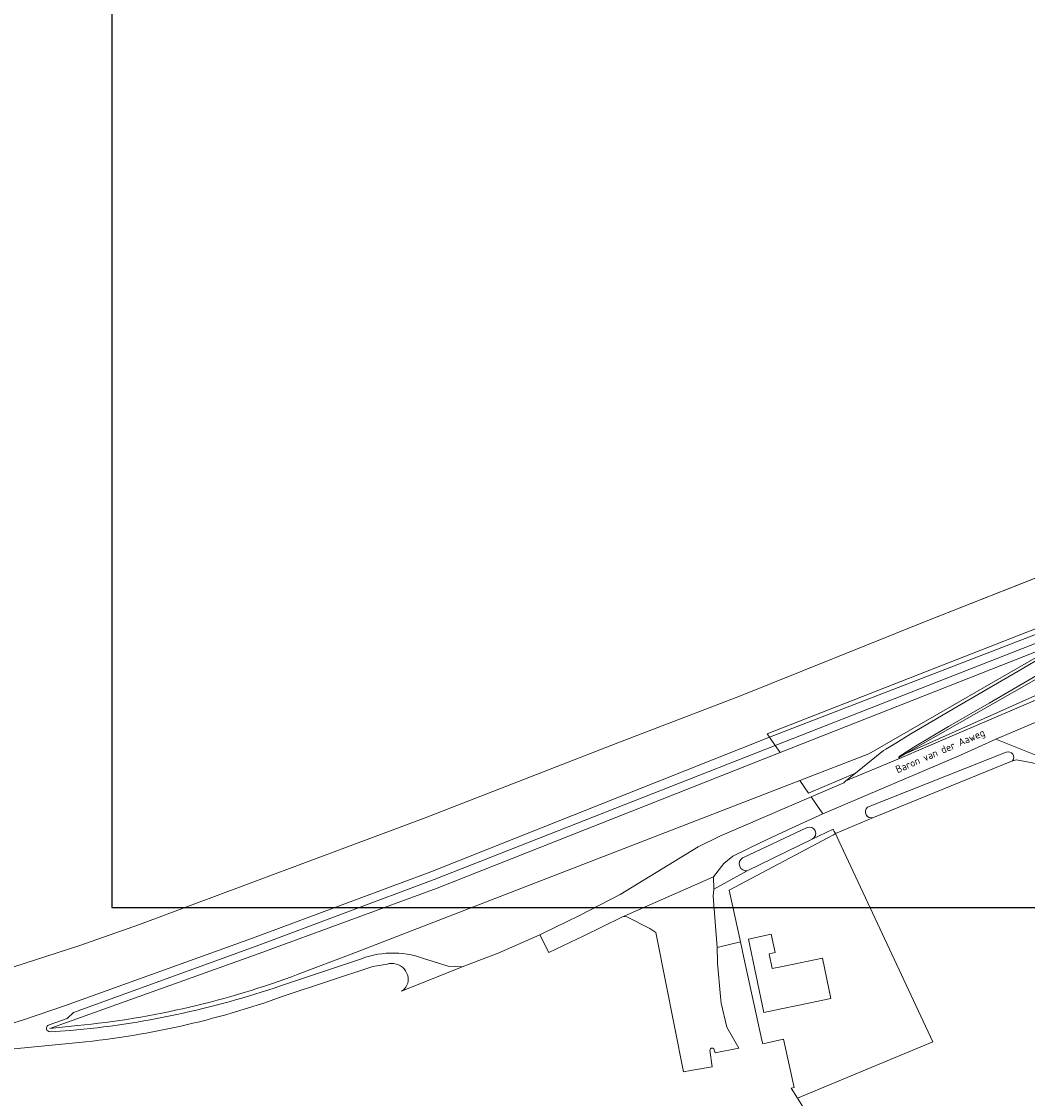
# Model space of a CAD drawing. Extents: x 142153 to 144711, y 416041 to 417656.
# Tile 3 of 25: x 142536 to 142781, y 416616 to 416878. Entities that reach past the tile are written whole.
import ezdxf
from ezdxf.enums import TextEntityAlignment as Align

# ---------------------------------------------------------------- set-up
doc = ezdxf.new("R2010")
doc.units = 0
for name, color, linetype, lineweight in [('B-PV-GR-BOUWLAND-GV', 80, 'Continuous', 13), ('B-PV-GR-GRAS-GV', 252, 'Continuous', 13), ('B-PV-GR-GROENVOORZIENING-GV', 252, 'Continuous', 18), ('B-PV-IE-TERREINAFSCHEIDING_KUNSTMATIG_HEKWERK-G', 20, 'IE-TERREINAFSCHEIDING-KUNSTMATIG', 18), ('B-PV-OG-TERREIN_CULTUURSCHEIDING-GV', 7, 'Continuous', 18), ('B-PV-OG-TERREIN_ERF-GV', 7, 'Continuous', 18), ('B-PV-OG-TOPOGRAFIE-T18', 1, 'Continuous', 18), ('B-PV-OG-WATER_GREPPEL-GV', 160, 'Continuous', 18), ('B-PV-OG-WEG-GV', 7, 'Continuous', 18), ('B-PV-VH-VERHARDING_ASFALT-GV', 252, 'Continuous', 18), ('B-PV-VH-VERHARDING_GESLOTEN-GV', 252, 'Continuous', 18), ('B-PV-VH-VERHARDING_TEGEL-GV', 252, 'Continuous', 18)]:
    doc.layers.add(name, color=color, linetype=linetype, lineweight=lineweight)
doc.styles.add('NLCS-ISO-M1000-T18', font='NLCS-ISO.ttf', dxfattribs={"height": 1.8})
doc.linetypes.add('IE-TERREINAFSCHEIDING-KUNSTMATIG', pattern='A,4,[82,NLCS.SHX,S=0.75,R=90,X=0,Y=0],4,-2', length=10)

msp = doc.modelspace()

# ---------------------------------------------------------------- linework, layer by layer
at = {"layer": 'B-PV-GR-BOUWLAND-GV'}
msp.add_lwpolyline([(142533.5, 416647.82), (142549.784, 416653.123), (142564.315, 416658.229), (142634.024, 416684.232), (142680.957, 416702.494), (142710.908, 416713.949), (142756.17, 416732.11), (142833.542, 416762.655), (142836.049, 416763.636), (142840.758, 416765.479), (142842.473, 416766.15), (142844.274, 416766.855), (142923.81, 416797.47), (142923.895, 416797.5), (142960.33, 416810.57), (143000, 416823.052), (143005.84, 416824.89), (143042.59, 416835.43), (143070.32, 416842.56), (143110.69, 416851.28), (143163.17, 416862.03), (143218.31, 416871.32), (143258.73, 416876.99)], dxfattribs=at)
at = {"layer": 'B-PV-GR-GRAS-GV'}
for points in [[(142917.17, 416777.14), (142819.64, 416738.874), (142819.35, 416738.76), (142811.65, 416735.04), (142784.69, 416719.02), (142750.88, 416699.74), (142795.88, 416719.87), (142822.683, 416731.127), (142822.88, 416731.21)], [(142833.542, 416762.655), (142756.17, 416732.11), (142710.908, 416713.949), (142680.957, 416702.494), (142634.024, 416684.232), (142564.315, 416658.229), (142549.784, 416653.123), (142533.5, 416647.82), (142515.955, 416643.274), (142483.802, 416637.587), (142418.351, 416626.983)], [(142425.99, 416620.71), (142503.98, 416627.18), (142511.41, 416628.442), (142527.65, 416632.402), (142536.32, 416635.032), (142546.08, 416638.362), (142591.92, 416654.89), (142635.35, 416671.011), (142717.942, 416703.869), (142717.352, 416704.715), (142790.395, 416733.301), (142799.528, 416736.876), (142804.65, 416738.88), (142831.119, 416760.062), (142833.542, 416762.655)], [(142829.5, 416599.956), (142819.34, 416623.769), (142803.148, 416661.472), (142789.588, 416692.717), (142787.09, 416696.609), (142778.162, 416698.359), (142777.205, 416698.097), (142743.295, 416684.267), (142734.012, 416680.364), (142734.854, 416678.564), (142757.767, 416629.611), (142724.743, 416615.851), (142741.749, 416588.704)]]:
    msp.add_lwpolyline(points, dxfattribs=at)
at = {"layer": 'B-PV-GR-GROENVOORZIENING-GV'}
for points in [[(142817.867, 416748.396), (142834.995, 416762.12), (142836.049, 416763.636), (142833.542, 416762.655), (142831.119, 416760.062), (142804.65, 416738.88), (142799.528, 416736.876), (142790.395, 416733.301), (142717.352, 416704.715), (142717.942, 416703.869), (142784.87, 416729.691), (142794.384, 416733.477), (142804.049, 416737.336)], [(142784.17, 416719.551), (142771.519, 416712.146), (142761.594, 416706.467), (142753.149, 416701.444), (142749.547, 416699.184), (142749.451, 416698.922), (142750.88, 416699.74), (142784.69, 416719.02), (142811.65, 416735.04), (142819.35, 416738.76), (142819.64, 416738.874)], [(142791.77, 416729.267), (142786.981, 416727.496), (142785.663, 416727.484), (142783.75, 416727.14), (142719.358, 416701.84), (142720.574, 416700.097), (142790.65, 416727.78), (142742.15, 416699.8), (142725.327, 416693.286), (142727.491, 416690.185), (142738.928, 416695.099), (142745.76, 416700.65), (142746.32, 416700.966), (142748.706, 416702.415), (142752.429, 416704.676), (142762.682, 416710.685), (142771.013, 416715.553), (142778.574, 416719.955), (142785.469, 416724), (142792.027, 416727.814)], [(142725.327, 416693.286), (142742.15, 416699.8), (142790.65, 416727.78), (142720.574, 416700.097), (142636.92, 416667.051), (142593.5, 416651.14), (142542.48, 416632.891), (142549.204, 416633.553)], [(142549.204, 416633.553), (142542.48, 416632.891), (142593.5, 416651.14), (142636.92, 416667.051), (142720.574, 416700.097), (142719.358, 416701.84), (142636.16, 416669.15), (142592.76, 416652.922), (142548.27, 416636.741), (142546.72, 416635.261), (142542.31, 416633.76)], [(142642.98, 416647.922), (142651.81, 416651.231), (142661.989, 416655.712), (142662.6, 416655.981), (142671.61, 416660.381), (142681.52, 416665.491), (142700.54, 416677.161), (142705.81, 416679.78), (142728.098, 416689.314), (142736.037, 416692.751), (142736.585, 416693.196), (142738.928, 416695.099), (142727.491, 416690.185), (142725.327, 416693.286), (142615.96, 416650.942), (142603.04, 416646.091)], [(142603.04, 416646.091), (142615.96, 416650.942), (142725.327, 416693.286)], [(142633.61, 416649.922), (142639.57, 416648.052), (142642.98, 416647.922)], [(142598.74, 416643.252), (142617.492, 416649.494)], [(142542.57, 416632.041), (142547.469, 416632.352)]]:
    msp.add_lwpolyline(points, dxfattribs=at)
msp.add_lwpolyline([(142704.385, 416666.82), (142704.24, 416665.137), (142705.171, 416652.597), (142710.873, 416653.998), (142708.13, 416666.577), (142733.522, 416680.103), (142734.012, 416680.364), (142733.751, 416680.92), (142733.508, 416681.44), (142728.376, 416679.031), (142712.521, 416671.252)], close=True, dxfattribs=at)
for points in [[(142617.492, 416649.494, -0.1900991), (142633.61, 416649.922)], [(142549.204, 416633.553, 0.0657182), (142603.04, 416646.091)], [(142603.04, 416646.091, -0.0657182), (142549.204, 416633.553)], [(142547.469, 416632.352, 0.0599165), (142598.74, 416643.252)], [(142542.31, 416633.76, 0.8633394), (142542.57, 416632.041)]]:
    msp.add_lwpolyline(points, format="xyb", dxfattribs=at)
at = {"layer": 'B-PV-IE-TERREINAFSCHEIDING_KUNSTMATIG_HEKWERK-G'}
for points in [[(142710.908, 416713.949), (142756.17, 416732.11), (142834.023, 416762.845)], [(142777.205, 416698.097), (142778.162, 416698.359), (142787.09, 416696.609)], [(142743.295, 416684.267), (142734.012, 416680.364)]]:
    msp.add_lwpolyline(points, dxfattribs=at)
at = {"layer": 'B-PV-OG-TERREIN_CULTUURSCHEIDING-GV'}
msp.add_lwpolyline([(142920.26, 416768.82), (142822.88, 416731.21), (142822.683, 416731.127), (142795.88, 416719.87), (142750.88, 416699.74), (142749.451, 416698.922), (142749.643, 416698.645), (142762.476, 416704.203), (142786.759, 416714.614), (142787.9, 416715.061), (142787.67, 416715.615)], dxfattribs=at)
at = {"layer": 'B-PV-OG-TERREIN_ERF-GV'}
for points in [[(142708.13, 416666.577), (142710.873, 416653.998), (142711.631, 416650.524), (142713.425, 416642.297), (142713.755, 416640.782), (142716.11, 416629.981), (142716.322, 416629.085), (142721.384, 416630.241), (142723.929, 416618.439), (142723.237, 416618.305), (142724.743, 416615.851), (142757.767, 416629.611), (142734.854, 416678.564), (142734.012, 416680.364), (142733.522, 416680.103)], [(142718.625, 416647.445), (142721.516, 416648.053), (142730.83, 416650.012), (142732.892, 416640.208), (142724.748, 416638.483), (142720.78, 416637.642), (142716.59, 416636.751), (142712.81, 416654.661), (142718.392, 416655.842), (142719.326, 416651.4), (142717.858, 416651.091)]]:
    msp.add_lwpolyline(points, close=True, dxfattribs=at)
at = {"layer": 'B-PV-OG-WATER_GREPPEL-GV'}
for points in [[(142775.668, 416700.203), (142741.854, 416686.829)], [(142743.295, 416684.267), (142777.205, 416698.097)], [(142727.098, 416681.835), (142711.575, 416674.528), (142711.351, 416674.453)], [(142712.521, 416671.252), (142728.376, 416679.031)]]:
    msp.add_lwpolyline(points, dxfattribs=at)
for points in [[(142777.205, 416698.097, 0.7685678), (142775.668, 416700.203)], [(142741.854, 416686.829, 0.8286355), (142743.295, 416684.267)], [(142728.376, 416679.031, 0.9634741), (142727.098, 416681.835)], [(142711.351, 416674.453, 0.777769), (142712.521, 416671.252)]]:
    msp.add_lwpolyline(points, format="xyb", dxfattribs=at)
at = {"layer": 'B-PV-OG-WEG-GV'}
for points in [[(142777.205, 416698.097), (142778.162, 416698.359), (142787.09, 416696.609), (142788.599, 416697.223), (142773.12, 416703.372), (142764.521, 416699.474), (142730.973, 416685.197), (142723.496, 416681.755), (142716.019, 416678.313), (142709.036, 416674.857), (142706.781, 416673.078), (142704.3, 416669.822), (142704.385, 416666.82), (142712.521, 416671.252)], [(142741.854, 416686.829), (142775.668, 416700.203)], [(142733.508, 416681.44), (142733.751, 416680.92), (142734.012, 416680.364), (142743.295, 416684.267)], [(142711.351, 416674.453), (142711.575, 416674.528), (142727.098, 416681.835)], [(142728.376, 416679.031), (142733.508, 416681.44)]]:
    msp.add_lwpolyline(points, dxfattribs=at)
for points in [[(142775.668, 416700.203, -0.7685678), (142777.205, 416698.097)], [(142743.295, 416684.267, -0.8286355), (142741.854, 416686.829)], [(142727.098, 416681.835, -0.9634741), (142728.376, 416679.031)], [(142712.521, 416671.252, -0.777769), (142711.351, 416674.453)]]:
    msp.add_lwpolyline(points, format="xyb", dxfattribs=at)
at = {"layer": 'B-PV-VH-VERHARDING_ASFALT-GV'}
for points in [[(142749.643, 416698.645), (142736.585, 416693.196), (142736.037, 416692.751), (142728.098, 416689.314), (142730.973, 416685.197), (142764.521, 416699.474), (142773.12, 416703.372), (142801.526, 416715.388), (142825.469, 416724.952), (142848.057, 416733.899), (142870.021, 416742.534)], [(142792.027, 416727.814), (142785.469, 416724), (142778.574, 416719.955), (142771.013, 416715.553), (142762.682, 416710.685), (142752.429, 416704.676), (142748.706, 416702.415), (142746.32, 416700.966), (142745.76, 416700.65), (142738.928, 416695.099), (142736.585, 416693.196), (142749.643, 416698.645), (142749.451, 416698.922), (142749.547, 416699.184), (142753.149, 416701.444), (142761.594, 416706.467), (142771.519, 416712.146), (142784.17, 416719.551)], [(142787.9, 416715.061), (142786.759, 416714.614), (142762.476, 416704.203), (142749.643, 416698.645)]]:
    msp.add_lwpolyline(points, dxfattribs=at)
for points in [[(142785.663, 416727.484), (142784.87, 416729.691), (142717.942, 416703.869), (142719.358, 416701.84), (142783.75, 416727.14)], [(142788.599, 416697.223), (142795.089, 416699.865), (142801.749, 416714.831), (142801.526, 416715.388), (142773.12, 416703.372)]]:
    msp.add_lwpolyline(points, close=True, dxfattribs=at)
at = {"layer": 'B-PV-VH-VERHARDING_GESLOTEN-GV'}
for points in [[(142542.31, 416633.76), (142546.72, 416635.261), (142548.27, 416636.741), (142592.76, 416652.922), (142636.16, 416669.15), (142719.358, 416701.84), (142717.942, 416703.869), (142635.35, 416671.011), (142591.92, 416654.89), (142546.08, 416638.362), (142536.32, 416635.032), (142527.65, 416632.402), (142511.41, 416628.442), (142503.98, 416627.18), (142425.99, 416620.71)], [(142599.6, 416640.788), (142621.25, 416647.952), (142624.71, 416648.54), (142625.262, 416648.664), (142625.827, 416648.709), (142626.392, 416648.673), (142626.946, 416648.559), (142627.479, 416648.368), (142627.979, 416648.104), (142628.438, 416647.771), (142628.845, 416647.378), (142629.192, 416646.931), (142629.474, 416646.44), (142629.683, 416645.914), (142629.816, 416645.364), (142629.868, 416644.874), (142629.847, 416644.371), (142629.747, 416643.877), (142629.57, 416643.406), (142629.32, 416642.968), (142629.005, 416642.575), (142628.632, 416642.237), (142628.236, 416641.977), (142642.98, 416647.922), (142639.57, 416648.052), (142633.61, 416649.922)], [(142617.492, 416649.494), (142598.74, 416643.252)], [(142547.469, 416632.352), (142542.57, 416632.041)], [(142520.368, 416626.601), (142547.91, 416629.26)]]:
    msp.add_lwpolyline(points, dxfattribs=at)
msp.add_lwpolyline([(142704.24, 416665.137), (142704.385, 416666.82), (142704.3, 416669.822), (142681.978, 416660.02), (142682.372, 416660.12), (142682.778, 416660.142), (142683.181, 416660.084), (142683.349, 416660.034), (142688.736, 416657.226), (142690.241, 416656.271), (142690.399, 416655.461), (142696.98, 416622.313), (142698.669, 416622.631), (142703.977, 416623.555), (142703.431, 416627.543), (142703.472, 416627.746), (142703.587, 416627.918), (142703.758, 416628.034), (142703.96, 416628.077), (142704.164, 416628.041), (142704.339, 416627.931), (142704.46, 416627.764), (142704.495, 416627.662), (142704.686, 416626.907), (142710.492, 416628.09), (142707.582, 416633.155), (142706.129, 416639.002), (142705.979, 416640.674), (142705.244, 416648.817), (142705.239, 416649.095), (142705.171, 416652.597)], close=True, dxfattribs=at)
for points in [[(142633.61, 416649.922, 0.1900991), (142617.492, 416649.494)], [(142598.74, 416643.252, -0.0599165), (142547.469, 416632.352)], [(142547.91, 416629.26, 0.0635678), (142599.6, 416640.788)], [(142542.57, 416632.041, -0.8633394), (142542.31, 416633.76)]]:
    msp.add_lwpolyline(points, format="xyb", dxfattribs=at)
at = {"layer": 'B-PV-VH-VERHARDING_TEGEL-GV'}
msp.add_lwpolyline([(142704.3, 416669.822), (142706.781, 416673.078), (142709.036, 416674.857), (142716.019, 416678.313), (142723.496, 416681.755), (142730.973, 416685.197), (142728.098, 416689.314), (142705.81, 416679.78), (142700.54, 416677.161), (142681.52, 416665.491), (142671.61, 416660.381), (142662.6, 416655.981), (142661.989, 416655.712), (142664.114, 416651.358), (142672.688, 416655.448), (142681.978, 416660.02)], close=True, dxfattribs=at)
at = {"layer": 'Defpoints'}
msp.add_lwpolyline([(142557.582, 416662.344), (144285.741, 416662.344), (144285.741, 417384.104), (142557.582, 417384.104)], close=True, dxfattribs=at)

# ---------------------------------------------------------------- texts
at = {"layer": 'B-PV-OG-TOPOGRAFIE-T18', "style": 'NLCS-ISO-M1000-T18'}
msp.add_text('Baron van der Aaweg', height=1.8, rotation=23.4, dxfattribs=at).set_placement((142759.664, 416700.276), align=Align.MIDDLE)

doc.saveas('drawing.dxf')
